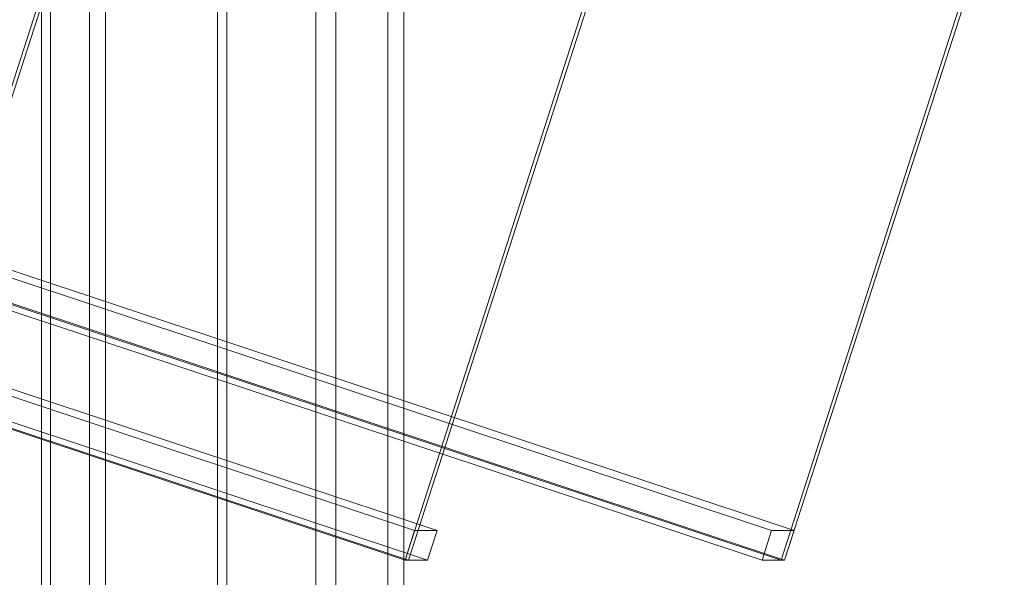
# Model space of a CAD drawing. Header units: millimetres. Extents: x -4395 to 65662, y -65530 to 6847.
# Tile 98 of 256: x 2507 to 2695, y -52886 to -52780. Entities that reach past the tile are written whole.
import ezdxf

# ---------------------------------------------------------------- set-up
doc = ezdxf.new("R2010")
doc.units = ezdxf.units.MM
for name, color, linetype, lineweight in [('R33_DET_lateral_C05', 7, 'Continuous', 0), ('R33_DET_lateral_C06', 7, 'Continuous', 0), ('R33_DET_lateral_C07', 7, 'Continuous', 0)]:
    doc.layers.add(name, color=color, linetype=linetype, lineweight=lineweight)

msp = doc.modelspace()

# ---------------------------------------------------------------- linework, layer by layer
at = {"layer": 'R33_DET_lateral_C05'}
for p, q in [((2520, -51852), (2520, -52988)), ((2523, -52988), (2523, -51852)), ((2577, -51852), (2577, -52988)), ((2580, -52988), (2580, -51852))]:
    msp.add_line(p, q, dxfattribs=at)
at = {"layer": 'R33_DET_lateral_C06'}
for p, q in [((2510.775, -52757.145), (2510.775, -52988)), ((2512.547, -52988), (2512.547, -52757.145)), ((2544.43, -52757.145), (2544.43, -52988)), ((2546.201, -52988), (2546.201, -52757.145)), ((2563.185, -52757.145), (2563.185, -52988)), ((2567.04, -52988), (2567.04, -52757.145))]:
    msp.add_line(p, q, dxfattribs=at)
at = {"layer": 'R33_DET_lateral_C07'}
for p, q in [((-4108.545, -50654.314), (2582.09, -52877.133)), ((2586.407, -52877.133), (-4104.228, -50654.314)), ((-4040.336, -50654.314), (2650.299, -52877.133)), ((2654.617, -52877.133), (-4036.018, -50654.314)), ((2580.252, -52882.836), (-4110.383, -50660.016)), ((-4109.692, -50660.016), (2580.943, -52882.836)), ((-4106.066, -50660.016), (2584.569, -52882.836)), ((2648.461, -52882.836), (-4042.174, -50660.016)), ((2652.088, -52882.836), (-4038.547, -50660.016)), ((-4037.857, -50660.016), (2652.779, -52882.836)), ((2492.946, -52829.964), (2556.357, -52633.23)), ((2557.048, -52633.23), (2493.636, -52829.964)), ((2580.252, -52882.836), (2622.22, -52752.63)), ((2622.911, -52752.63), (2580.943, -52882.836)), ((2652.088, -52882.836), (2694.056, -52752.63)), ((2694.747, -52752.63), (2652.779, -52882.836)), ((2580.252, -52882.836), (2582.09, -52877.133)), ((2582.09, -52877.133), (2586.407, -52877.133)), ((2586.407, -52877.133), (2584.569, -52882.836)), ((2648.461, -52882.836), (2650.299, -52877.133)), ((2650.299, -52877.133), (2654.617, -52877.133)), ((2654.617, -52877.133), (2652.779, -52882.836)), ((2580.943, -52882.836), (2580.252, -52882.836)), ((2584.569, -52882.836), (2580.252, -52882.836)), ((2652.779, -52882.836), (2648.461, -52882.836)), ((2652.779, -52882.836), (2652.088, -52882.836))]:
    msp.add_line(p, q, dxfattribs=at)

doc.saveas('drawing.dxf')
